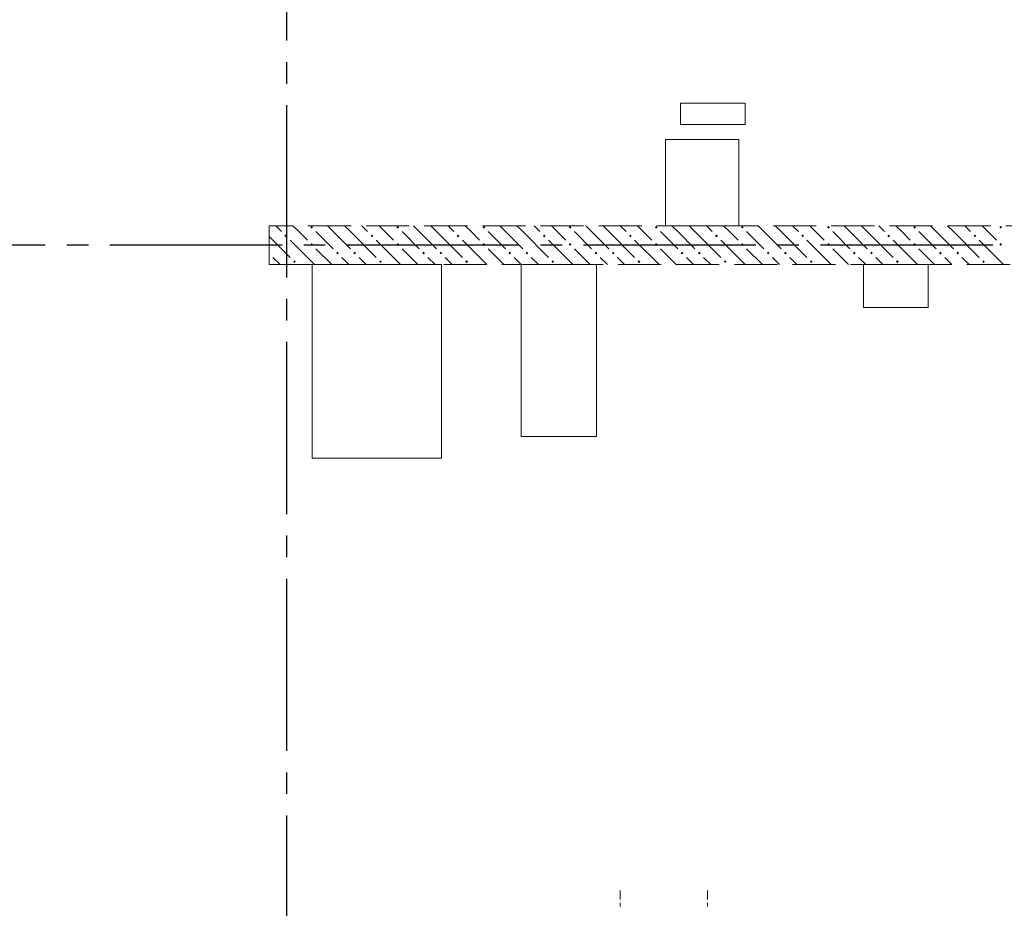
# Model space of a CAD drawing. Header units: millimetres. Extents: x 0 to 42908, y 0 to 59400.
# Tile 24 of 29: x 15085 to 19658, y 47088 to 51218. Entities that reach past the tile are written whole.
import ezdxf

# ---------------------------------------------------------------- set-up
doc = ezdxf.new("R2010")
doc.units = ezdxf.units.MM
doc.linetypes.add('______2', pattern=[270, 200, -70])
doc.linetypes.add('______5', pattern=[1100, 800, -100, 100, -100])
doc.layers.add('ЖБ Перекрытие верхний уровень', color=7, linetype='Continuous', lineweight=25, true_color=0xe0e0ff)
doc.layers.add('ЖБ Стена верхний уровень', color=7, linetype='Continuous', lineweight=25, true_color=0x006e00)
doc.layers.add('Оси', color=40, linetype='______5', lineweight=18)

msp = doc.modelspace()

# ---------------------------------------------------------------- hatches: boundary and pattern name
at = {"layer": 'ЖБ Стена верхний уровень', "linetype": 'Continuous', "lineweight": 18, "transparency": 33554687}
for points in [[(16434.5, 50253.1), (16440.9, 50259.6), (16447.4, 50253.1), (16440.9, 50246.6)], [(16834.5, 50253.1), (16840.9, 50259.6), (16847.4, 50253.1), (16840.9, 50246.6)], [(17234.5, 50253.1), (17240.9, 50259.6), (17247.4, 50253.1), (17240.9, 50246.6)], [(17634.5, 50253.1), (17640.9, 50259.6), (17647.4, 50253.1), (17640.9, 50246.6)], [(18034.5, 50253.1), (18040.9, 50259.6), (18047.4, 50253.1), (18040.9, 50246.6)], [(18434.5, 50253.1), (18440.9, 50259.6), (18447.4, 50253.1), (18440.9, 50246.6)], [(18834.5, 50253.1), (18840.9, 50259.6), (18847.4, 50253.1), (18840.9, 50246.6)], [(19234.5, 50253.1), (19240.9, 50259.6), (19247.4, 50253.1), (19240.9, 50246.6)], [(19634.5, 50253.1), (19640.9, 50259.6), (19647.4, 50253.1), (19640.9, 50246.6)], [(16314.5, 50213.1), (16321, 50219.6), (16327.5, 50213.1), (16321, 50206.6)], [(16714.5, 50213.1), (16721, 50219.6), (16727.5, 50213.1), (16721, 50206.6)], [(17114.5, 50213.1), (17121, 50219.6), (17127.5, 50213.1), (17121, 50206.6)], [(17514.5, 50213.1), (17521, 50219.6), (17527.5, 50213.1), (17521, 50206.6)], [(17914.5, 50213.1), (17921, 50219.6), (17927.5, 50213.1), (17921, 50206.6)], [(18314.5, 50213.1), (18321, 50219.6), (18327.5, 50213.1), (18321, 50206.6)], [(18714.5, 50213.1), (18721, 50219.6), (18727.4, 50213.1), (18721, 50206.6)], [(19114.5, 50213.1), (19121, 50219.6), (19127.4, 50213.1), (19121, 50206.6)], [(19514.5, 50213.1), (19521, 50219.6), (19527.4, 50213.1), (19521, 50206.6)], [(16434.5, 50173.1), (16440.9, 50179.6), (16447.4, 50173.1), (16440.9, 50166.6)], [(16834.5, 50173.1), (16840.9, 50179.6), (16847.4, 50173.1), (16840.9, 50166.6)], [(17234.5, 50173.1), (17240.9, 50179.6), (17247.4, 50173.1), (17240.9, 50166.6)], [(17634.5, 50173.1), (17640.9, 50179.6), (17647.4, 50173.1), (17640.9, 50166.6)], [(18034.5, 50173.1), (18040.9, 50179.6), (18047.4, 50173.1), (18040.9, 50166.6)], [(18434.5, 50173.1), (18440.9, 50179.6), (18447.4, 50173.1), (18440.9, 50166.6)], [(18834.5, 50173.1), (18840.9, 50179.6), (18847.4, 50173.1), (18840.9, 50166.6)], [(19234.5, 50173.1), (19240.9, 50179.6), (19247.4, 50173.1), (19240.9, 50166.6)], [(19634.5, 50173.1), (19640.9, 50179.6), (19647.4, 50173.1), (19640.9, 50166.6)], [(16244, 50136.6), (16247.4, 50133.1), (16244, 50129.7)], [(16554.4, 50133.1), (16560.9, 50139.6), (16567.4, 50133.1), (16560.9, 50126.6)], [(16634.5, 50133.1), (16640.9, 50139.6), (16647.4, 50133.1), (16640.9, 50126.6)], [(16954.4, 50133.1), (16960.9, 50139.6), (16967.4, 50133.1), (16960.9, 50126.6)], [(17034.5, 50133.1), (17040.9, 50139.6), (17047.4, 50133.1), (17040.9, 50126.6)], [(17354.4, 50133.1), (17360.9, 50139.6), (17367.4, 50133.1), (17360.9, 50126.6)], [(17434.5, 50133.1), (17440.9, 50139.6), (17447.4, 50133.1), (17440.9, 50126.6)], [(17754.4, 50133.1), (17760.9, 50139.6), (17767.4, 50133.1), (17760.9, 50126.6)], [(17834.5, 50133.1), (17840.9, 50139.6), (17847.4, 50133.1), (17840.9, 50126.6)], [(18154.4, 50133.1), (18160.9, 50139.6), (18167.4, 50133.1), (18160.9, 50126.6)], [(18234.5, 50133.1), (18240.9, 50139.6), (18247.4, 50133.1), (18240.9, 50126.6)], [(18554.4, 50133.1), (18560.9, 50139.6), (18567.4, 50133.1), (18560.9, 50126.6)], [(18634.5, 50133.1), (18640.9, 50139.6), (18647.4, 50133.1), (18640.9, 50126.6)], [(18954.4, 50133.1), (18960.9, 50139.6), (18967.4, 50133.1), (18960.9, 50126.6)], [(19034.5, 50133.1), (19040.9, 50139.6), (19047.4, 50133.1), (19040.9, 50126.6)], [(19354.4, 50133.1), (19360.9, 50139.6), (19367.4, 50133.1), (19360.9, 50126.6)], [(19434.5, 50133.1), (19440.9, 50139.6), (19447.4, 50133.1), (19440.9, 50126.6)], [(16354.4, 50093.1), (16360.9, 50099.6), (16367.4, 50093.1), (16360.9, 50086.6)], [(16754.4, 50093.1), (16760.9, 50099.6), (16767.4, 50093.1), (16760.9, 50086.6)], [(17154.4, 50093.1), (17160.9, 50099.6), (17167.4, 50093.1), (17160.9, 50086.6)], [(17554.4, 50093.1), (17560.9, 50099.6), (17567.4, 50093.1), (17560.9, 50086.6)], [(17954.4, 50093.1), (17960.9, 50099.6), (17967.4, 50093.1), (17960.9, 50086.6)], [(18354.4, 50093.1), (18360.9, 50099.6), (18367.4, 50093.1), (18360.9, 50086.6)], [(18754.4, 50093.1), (18760.9, 50099.6), (18767.4, 50093.1), (18760.9, 50086.6)], [(19154.4, 50093.1), (19160.9, 50099.6), (19167.4, 50093.1), (19160.9, 50086.6)], [(19554.4, 50093.1), (19560.9, 50099.6), (19567.4, 50093.1), (19560.9, 50086.6)]]:
    msp.add_hatch(color=7, dxfattribs=at).paths.add_polyline_path(points, flags=16)

# ---------------------------------------------------------------- linework, layer by layer
at = {"layer": 'ЖБ Перекрытие верхний уровень', "color": 7, "linetype": 'Continuous', "lineweight": 18, "transparency": 33554687}
for p, q in [((18454, 50830), (18154, 50830)), ((18154, 50830), (18154, 50730)), ((18454, 50730), (18454, 50830)), ((18154, 50730), (18454, 50730)), ((18424, 50660), (18084, 50660)), ((18084, 50660), (18084, 50260)), ((18424, 50260), (18424, 50660)), ((18084, 50260), (18424, 50260)), ((17044, 50080), (16444, 50080)), ((16444, 50080), (16444, 49180)), ((17044, 49180), (17044, 50080)), ((17764, 50080), (17414, 50080)), ((17414, 50080), (17414, 49280)), ((17764, 49280), (17764, 50080)), ((19304, 50080), (19004, 50080)), ((19004, 50080), (19004, 49880)), ((19304, 49880), (19304, 50080)), ((19004, 49880), (19304, 49880)), ((17414, 49280), (17764, 49280)), ((16444, 49180), (17044, 49180))]:
    msp.add_line(p, q, dxfattribs=at)
at = {"layer": 'ЖБ Стена верхний уровень', "color": 251, "linetype": '______2', "lineweight": 13, "true_color": 0x656565, "transparency": 33554687}
for p, q in [((22024, 50260), (16244, 50260)), ((16244, 50260), (16244, 50080)), ((16244, 50080), (22024, 50080))]:
    msp.add_line(p, q, dxfattribs=at)
at = {"layer": 'ЖБ Стена верхний уровень', "color": 9, "linetype": 'Continuous', "lineweight": 18, "true_color": 0xc7c7c7, "transparency": 33554687}
for p, q in [((16274.1, 50260), (16301, 50233.1)), ((16381, 50233.1), (16354.1, 50260)), ((16540.9, 50233.1), (16514.1, 50260)), ((16594.1, 50260), (16621, 50233.1)), ((16674.1, 50260), (16701, 50233.1)), ((16781, 50233.1), (16754.1, 50260)), ((16940.9, 50233.1), (16914.1, 50260)), ((16994.1, 50260), (17021, 50233.1)), ((17074.1, 50260), (17101, 50233.1)), ((17181, 50233.1), (17154.1, 50260)), ((17340.9, 50233.1), (17314.1, 50260)), ((17394.1, 50260), (17421, 50233.1)), ((17474.1, 50260), (17501, 50233.1)), ((17581, 50233.1), (17554.1, 50260)), ((17740.9, 50233.1), (17714.1, 50260)), ((17794.1, 50260), (17821, 50233.1)), ((17874.1, 50260), (17901, 50233.1)), ((17981, 50233.1), (17954.1, 50260)), ((18140.9, 50233.1), (18114.1, 50260)), ((18194.1, 50260), (18221, 50233.1)), ((18274.1, 50260), (18301, 50233.1)), ((18381, 50233.1), (18354.1, 50260)), ((18540.9, 50233.1), (18514.1, 50260)), ((18594.1, 50260), (18621, 50233.1)), ((18674.1, 50260), (18701, 50233.1)), ((18781, 50233.1), (18754.1, 50260)), ((18940.9, 50233.1), (18914.1, 50260)), ((18994.1, 50260), (19021, 50233.1)), ((19074.1, 50260), (19101, 50233.1)), ((19181, 50233.1), (19154.1, 50260)), ((19340.9, 50233.1), (19314.1, 50260)), ((19394.1, 50260), (19421, 50233.1)), ((19474.1, 50260), (19501, 50233.1)), ((19581, 50233.1), (19554.1, 50260)), ((16244, 50210.1), (16340.9, 50113.1)), ((16421, 50193.1), (16381, 50233.1)), ((16460.9, 50233.1), (16540.9, 50153.1)), ((16540.9, 50233.1), (16621, 50153.1)), ((16621, 50233.1), (16740.9, 50113.1)), ((16821, 50193.1), (16781, 50233.1)), ((16860.9, 50233.1), (16940.9, 50153.1)), ((16940.9, 50233.1), (17021, 50153.1)), ((17021, 50233.1), (17140.9, 50113.1)), ((17221, 50193.1), (17181, 50233.1)), ((17260.9, 50233.1), (17340.9, 50153.1)), ((17340.9, 50233.1), (17421, 50153.1)), ((17421, 50233.1), (17540.9, 50113.1)), ((17621, 50193.1), (17581, 50233.1)), ((17660.9, 50233.1), (17740.9, 50153.1)), ((17740.9, 50233.1), (17821, 50153.1)), ((17821, 50233.1), (17940.9, 50113.1)), ((18021, 50193.1), (17981, 50233.1)), ((18060.9, 50233.1), (18140.9, 50153.1)), ((18140.9, 50233.1), (18221, 50153.1)), ((18221, 50233.1), (18340.9, 50113.1)), ((18421, 50193.1), (18381, 50233.1)), ((18460.9, 50233.1), (18540.9, 50153.1)), ((18540.9, 50233.1), (18621, 50153.1)), ((18621, 50233.1), (18740.9, 50113.1)), ((18821, 50193.1), (18781, 50233.1)), ((18860.9, 50233.1), (18940.9, 50153.1)), ((18940.9, 50233.1), (19021, 50153.1)), ((19021, 50233.1), (19140.9, 50113.1)), ((19221, 50193.1), (19181, 50233.1)), ((19260.9, 50233.1), (19340.9, 50153.1)), ((19340.9, 50233.1), (19421, 50153.1)), ((19421, 50233.1), (19540.9, 50113.1)), ((19621, 50193.1), (19581, 50233.1)), ((16340.9, 50193.1), (16454.1, 50080)), ((16740.9, 50193.1), (16854.1, 50080)), ((17140.9, 50193.1), (17254.1, 50080)), ((17540.9, 50193.1), (17654.1, 50080)), ((17940.9, 50193.1), (18054.1, 50080)), ((18340.9, 50193.1), (18454.1, 50080)), ((18740.9, 50193.1), (18854.1, 50080)), ((19140.9, 50193.1), (19254.1, 50080)), ((19540.9, 50193.1), (19654.1, 50080)), ((16460.9, 50153.1), (16534.1, 50080)), ((16860.9, 50153.1), (16934.1, 50080)), ((17260.9, 50153.1), (17334.1, 50080)), ((17660.9, 50153.1), (17734.1, 50080)), ((18060.9, 50153.1), (18134.1, 50080)), ((18460.9, 50153.1), (18534.1, 50080)), ((18860.9, 50153.1), (18934.1, 50080)), ((19260.9, 50153.1), (19334.1, 50080)), ((16260.9, 50113.1), (16294.1, 50080)), ((16614.1, 50080), (16581, 50113.1)), ((16660.9, 50113.1), (16694.1, 50080)), ((17014.1, 50080), (16981, 50113.1)), ((17060.9, 50113.1), (17094.1, 50080)), ((17414.1, 50080), (17381, 50113.1)), ((17460.9, 50113.1), (17494.1, 50080)), ((17814.1, 50080), (17781, 50113.1)), ((17860.9, 50113.1), (17894.1, 50080)), ((18214.1, 50080), (18181, 50113.1)), ((18260.9, 50113.1), (18294.1, 50080)), ((18614.1, 50080), (18581, 50113.1)), ((18660.9, 50113.1), (18694.1, 50080)), ((19014.1, 50080), (18981, 50113.1)), ((19060.9, 50113.1), (19094.1, 50080)), ((19414.1, 50080), (19381, 50113.1)), ((19460.9, 50113.1), (19494.1, 50080))]:
    msp.add_line(p, q, dxfattribs=at)
at = {"layer": 'ЖБ Стена верхний уровень', "color": 251, "linetype": '______2', "lineweight": 13, "true_color": 0x656565, "transparency": 33554687}
for points in [[(17874, 47129.8), (17874, 47171.6), (17874, 47129.8)], [(17874, 47129.8), (17874, 47171.6), (17874, 47129.8)], [(18279, 47129.8), (18279, 47171.6), (18279, 47129.8)], [(17874, 47113.2), (17874, 47097), (17874, 47113.2)], [(17874, 47113.2), (17874, 47097), (17874, 47113.2)], [(18279, 47113.2), (18279, 47097), (18279, 47113.2)]]:
    msp.add_lwpolyline(points, dxfattribs=at)
at = {"layer": 'Оси', "color": 8, "linetype": '______5', "lineweight": -3, "transparency": 33554687}
for p, q in [((16324, 57420), (16324, 7100)), ((27304, 50170), (4600, 50170))]:
    msp.add_line(p, q, dxfattribs=at)

doc.saveas('drawing.dxf')
